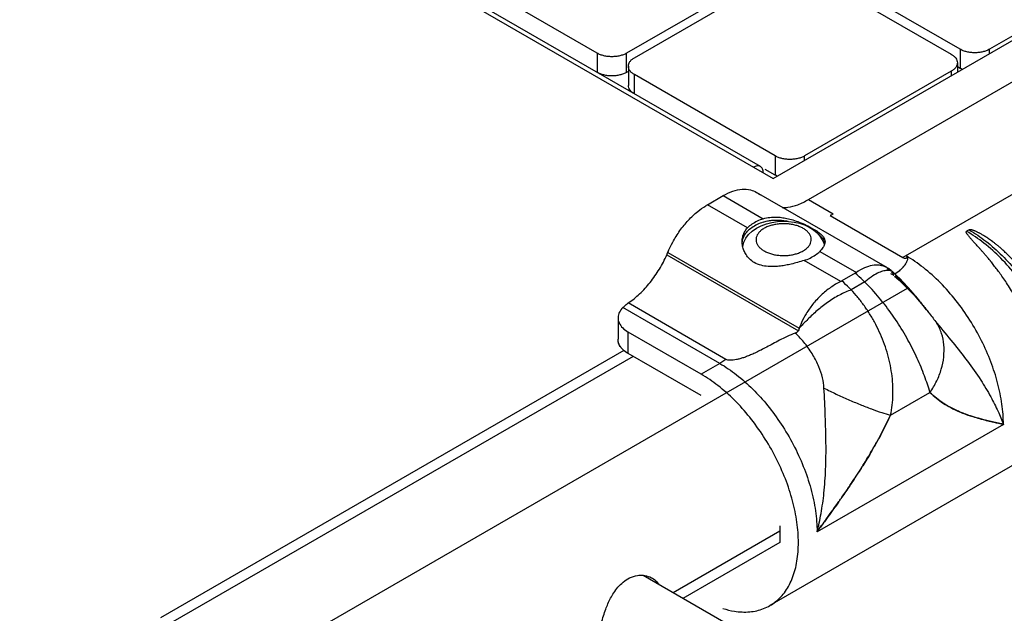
# Model space of a CAD drawing. Header units: inches. Extents: x 0 to 34, y 0 to 22.
# Tile 29 of 49: x 29.375 to 30.076, y 16.703 to 17.125. Entities that reach past the tile are written whole.
import ezdxf

# ---------------------------------------------------------------- set-up
doc = ezdxf.new("R2010")
doc.units = ezdxf.units.IN
doc.header["$LTSCALE"] = 1.87
doc.header["$MEASUREMENT"] = 0
doc.layers.get('0').update_dxf_attribs({"linetype": 'CONTINUOUS'})

msp = doc.modelspace()

# ---------------------------------------------------------------- linework, layer by layer
at = {"color": 7, "linetype": 'CONTINUOUS'}
for p, q in [((27.94554, 18.14691), (29.91097, 17.0121)), ((29.90197, 17.02063), (27.96439, 18.13936)), ((29.91097, 17.0121), (30.30328, 17.23862)), ((29.78588, 17.10132), (29.68566, 17.15918)), ((29.91115, 17.16159), (29.80676, 17.10132)), ((29.81232, 17.0981), (29.91672, 17.15838)), ((29.9376, 17.15838), (30.03782, 17.10051)), ((30.04408, 17.10413), (29.94386, 17.16199)), ((30.16936, 17.1644), (30.06496, 17.10413)), ((30.04408, 17.10413), (30.04408, 17.09046)), ((30.06496, 17.10102), (30.06496, 17.10413)), ((29.78588, 17.10132), (29.78588, 17.08765)), ((29.80676, 17.08765), (29.80676, 17.10132)), ((30.04214, 17.09448), (30.04214, 17.08784)), ((29.808, 17.08837), (29.80676, 17.08765)), ((29.808, 17.09207), (29.808, 17.07841)), ((30.03782, 17.08845), (29.93342, 17.02818)), ((30.03782, 17.08845), (30.03782, 17.08534)), ((30.04408, 17.09046), (30.04214, 17.09158)), ((29.91254, 17.02818), (29.81232, 17.08605)), ((29.81232, 17.07238), (29.81232, 17.08605)), ((29.91254, 17.02818), (29.91254, 17.01452)), ((29.93342, 17.02507), (29.93342, 17.02818)), ((29.91254, 17.01452), (29.90545, 17.01861)), ((29.94595, 16.96852), (29.94707, 16.96596)), ((29.88936, 16.96378), (29.88944, 16.96421)), ((29.94707, 16.96596), (29.9474, 16.96469)), ((30.00651, 16.93385), (29.53849, 16.66363)), ((29.80487, 16.88976), (29.47501, 16.69931)), ((29.8114, 16.8855), (29.48388, 16.69639)), ((29.91579, 16.76093), (29.83993, 16.71713)), ((29.9158, 16.75289), (29.84689, 16.71311))]:
    msp.add_line(p, q, dxfattribs=at)
at = {"color": 6, "linetype": 'CONTINUOUS'}
for p, q in [((29.93614, 16.99716), (30.26318, 17.18598)), ((30.33483, 17.14713), (30.00343, 16.95579)), ((29.86428, 16.99347), (29.87542, 16.9999)), ((29.87542, 16.9999), (29.90398, 16.98341)), ((29.99247, 16.9484), (29.8992, 17.00226)), ((29.93614, 16.99716), (29.95382, 16.98695)), ((29.89283, 16.97698), (29.86428, 16.99347)), ((29.95164, 16.98569), (30.00343, 16.95579)), ((30.05047, 16.97553), (30.0487, 16.97451)), ((29.8354, 16.95787), (29.92909, 16.90377)), ((29.83609, 16.95953), (29.92962, 16.90552)), ((29.94418, 16.9602), (29.97023, 16.94516)), ((29.95909, 16.93872), (29.93303, 16.95377)), ((29.99531, 16.94605), (29.99216, 16.94787)), ((29.96947, 16.94467), (29.95993, 16.93916)), ((29.99664, 16.9432), (29.99483, 16.94425)), ((29.99707, 16.94408), (29.99531, 16.94509)), ((29.99698, 16.94481), (29.99542, 16.94624)), ((29.99952, 16.9424), (29.99657, 16.94519)), ((30.00136, 16.94058), (29.99698, 16.94481)), ((29.97616, 16.93847), (29.96649, 16.93289)), ((29.87303, 16.88049), (29.80412, 16.92028)), ((29.87745, 16.88336), (29.80798, 16.92348)), ((30.02009, 16.91872), (30.01612, 16.92375)), ((29.80065, 16.91295), (29.80065, 16.89768)), ((29.85977, 16.87284), (29.80798, 16.90274)), ((29.80798, 16.88747), (29.80798, 16.90274)), ((29.85977, 16.85757), (29.80798, 16.88747)), ((29.87303, 16.88049), (29.85977, 16.87284)), ((29.99453, 16.84359), (30.02261, 16.8598)), ((30.07486, 16.8371), (29.94228, 16.76055)), ((30.08586, 16.81033), (29.90874, 16.70807)), ((29.91575, 16.75783), (29.9158, 16.75289)), ((29.88042, 16.69374), (29.81852, 16.72948))]:
    msp.add_line(p, q, dxfattribs=at)
at = {"color": 7, "linetype": 'CONTINUOUS'}
msp.add_lwpolyline([(29.88944, 16.96421), (29.89028, 16.96688), (29.89165, 16.96955), (29.89359, 16.97216), (29.89608, 16.97459), (29.89908, 16.97673), (29.9025, 16.97852), (29.90621, 16.97991), (29.91006, 16.9809), (29.91402, 16.9815), (29.918, 16.98173), (29.92198, 16.98159), (29.9259, 16.9811), (29.92973, 16.98023), (29.93335, 16.97901), (29.93675, 16.97741), (29.93973, 16.97552), (29.94232, 16.97333), (29.94434, 16.97104), (29.94595, 16.96852)], dxfattribs=at)
at = {"color": 6, "linetype": 'CONTINUOUS'}
for points in [[(29.99741, 16.94252), (30.00069, 16.93965), (30.01137, 16.929), (30.02009, 16.91872)], [(30.01664, 16.9231), (30.01375, 16.9267), (30.01057, 16.93052), (30.00712, 16.93447), (30.00342, 16.93846), (29.99952, 16.9424)], [(30.01612, 16.92375), (30.01289, 16.92774), (30.00936, 16.93193), (30.0055, 16.93625), (30.00136, 16.94058)]]:
    msp.add_lwpolyline(points, dxfattribs=at)
at = {"color": 7, "linetype": 'CONTINUOUS'}
for points, knots in [([(30.06496, 17.10413), (30.06425, 17.10371), (30.06268, 17.10298), (30.06014, 17.10221), (30.05738, 17.10174), (30.05452, 17.10157), (30.05166, 17.10174), (30.0489, 17.10221), (30.04636, 17.10299), (30.0448, 17.10371), (30.04408, 17.10413)], [0, 0, 0, 0, 0.11413, 0.237401, 0.367055, 0.500107, 0.633138, 0.762815, 0.886037, 1, 1, 1, 1]), ([(29.80676, 17.10132), (29.80604, 17.1009), (29.80448, 17.10017), (29.80193, 17.0994), (29.79918, 17.09893), (29.79631, 17.09876), (29.79345, 17.09893), (29.7907, 17.0994), (29.78815, 17.10018), (29.78659, 17.1009), (29.78588, 17.10132)], [0, 0, 0, 0, 0.11413, 0.237401, 0.367055, 0.500107, 0.633138, 0.762815, 0.886037, 1, 1, 1, 1]), ([(29.808, 17.09207), (29.808, 17.09264), (29.80821, 17.09381), (29.8091, 17.09544), (29.8105, 17.09692), (29.81168, 17.09773), (29.81232, 17.0981)], [0, 0, 0, 0, 0.217981, 0.451237, 0.71065, 1, 1, 1, 1]), ([(30.03782, 17.10051), (30.03847, 17.10013), (30.03964, 17.09933), (30.04105, 17.09785), (30.04193, 17.09621), (30.04214, 17.09505), (30.04214, 17.09448)], [0, 0, 0, 0, 0.28974, 0.549191, 0.782368, 1, 1, 1, 1]), ([(30.04214, 17.09448), (30.04214, 17.09392), (30.04193, 17.09275), (30.04104, 17.09111), (30.03964, 17.08964), (30.03846, 17.08883), (30.03782, 17.08845)], [0, 0, 0, 0, 0.217981, 0.451237, 0.71065, 1, 1, 1, 1]), ([(29.80676, 17.08765), (29.80604, 17.08724), (29.80448, 17.08651), (29.80193, 17.08574), (29.79918, 17.08526), (29.79631, 17.0851), (29.79345, 17.08526), (29.7907, 17.08574), (29.78816, 17.08651), (29.78661, 17.08723), (29.78591, 17.08764)], [0, 0, 0, 0, 0.114323, 0.237802, 0.367676, 0.500953, 0.634209, 0.764105, 0.887535, 1, 1, 1, 1]), ([(29.81232, 17.08605), (29.81168, 17.08642), (29.8105, 17.08723), (29.80909, 17.08871), (29.80821, 17.09034), (29.808, 17.09151), (29.808, 17.09207)], [0, 0, 0, 0, 0.28974, 0.549191, 0.782368, 1, 1, 1, 1]), ([(29.81229, 17.0724), (29.81165, 17.07277), (29.81049, 17.07358), (29.80909, 17.07504), (29.80821, 17.07668), (29.808, 17.07785), (29.808, 17.07841)], [0, 0, 0, 0, 0.286171, 0.546926, 0.781275, 1, 1, 1, 1]), ([(29.93342, 17.02818), (29.93271, 17.02777), (29.93114, 17.02704), (29.9286, 17.02626), (29.92584, 17.02579), (29.92298, 17.02563), (29.92012, 17.02579), (29.91736, 17.02627), (29.91482, 17.02704), (29.91325, 17.02777), (29.91254, 17.02818)], [0, 0, 0, 0, 0.11413, 0.237401, 0.367055, 0.500107, 0.633138, 0.762815, 0.886037, 1, 1, 1, 1]), ([(29.90197, 17.02063), (29.9013, 17.02101), (29.89949, 17.02128), (29.89786, 17.02061), (29.89705, 17.02014)], [0, 0, 0, 0, 0.449538, 1, 1, 1, 1]), ([(29.90401, 17.01612), (29.90401, 17.01706), (29.90378, 17.01881), (29.90263, 17.02024), (29.90197, 17.02063)], [0, 0, 0, 0, 0.55092, 1, 1, 1, 1]), ([(29.93797, 16.96712), (29.93811, 16.96773), (29.93822, 16.969), (29.93782, 16.97091), (29.93687, 16.97274), (29.93543, 16.97444), (29.93354, 16.97596), (29.93125, 16.97728), (29.92862, 16.97837), (29.92573, 16.97919), (29.92263, 16.97973), (29.91943, 16.97997), (29.91621, 16.9799), (29.91304, 16.97953), (29.91002, 16.97887), (29.90723, 16.97793), (29.90474, 16.97675), (29.90261, 16.97533), (29.90091, 16.97373), (29.89967, 16.97198), (29.89918, 16.9707), (29.89904, 16.97006)], [0, 0, 0, 0, 0.03792, 0.076314, 0.117013, 0.161406, 0.210225, 0.263585, 0.321146, 0.382227, 0.445902, 0.511089, 0.576617, 0.641302, 0.703997, 0.763685, 0.819526, 0.870962, 0.917872, 0.960571, 1, 1, 1, 1]), ([(29.89904, 16.97006), (29.8989, 16.96945), (29.89879, 16.96818), (29.89919, 16.96627), (29.90014, 16.96444), (29.90158, 16.96274), (29.90347, 16.96122), (29.90576, 16.9599), (29.90839, 16.95881), (29.91128, 16.95799), (29.91437, 16.95745), (29.91758, 16.95721), (29.9208, 16.95728), (29.92397, 16.95765), (29.92699, 16.95831), (29.92978, 16.95924), (29.93227, 16.96043), (29.9344, 16.96184), (29.9361, 16.96345), (29.93734, 16.9652), (29.93783, 16.96648), (29.93797, 16.96712)], [0, 0, 0, 0, 0.03792, 0.076314, 0.117013, 0.161406, 0.210225, 0.263585, 0.321146, 0.382227, 0.445902, 0.511089, 0.576617, 0.641302, 0.703997, 0.763685, 0.819526, 0.870962, 0.917872, 0.960571, 1, 1, 1, 1]), ([(30.00631, 16.95641), (30.00648, 16.95615), (30.00668, 16.95558), (30.00665, 16.95463), (30.0064, 16.95366), (30.00597, 16.95262), (30.00539, 16.95157), (30.00476, 16.95062), (30.00432, 16.95003), (30.00414, 16.9498)], [0, 0, 0, 0, 0.122959, 0.242483, 0.384869, 0.532306, 0.700338, 0.877945, 1, 1, 1, 1]), ([(30.00631, 16.95641), (30.00648, 16.95615), (30.00668, 16.95558), (30.00665, 16.95463), (30.0064, 16.95366), (30.00597, 16.95262), (30.00539, 16.95157), (30.00492, 16.95087), (30.00467, 16.95052)], [0, 0, 0, 0, 0.140038, 0.276176, 0.438358, 0.60629, 0.797688, 1, 1, 1, 1]), ([(30.00561, 16.95704), (30.00588, 16.95689), (30.00613, 16.95667), (30.00631, 16.95641), (30.00631, 16.95641)], [0, 0, 0, 0, 0.983976, 1, 1, 1, 1]), ([(30.00521, 16.95132), (30.00497, 16.95093), (30.00462, 16.95042), (30.00424, 16.94993), (30.00414, 16.9498)], [0, 0, 0, 0, 0.739122, 1, 1, 1, 1]), ([(30.00521, 16.95132), (30.00497, 16.95093), (30.00461, 16.95042), (30.00424, 16.94993), (30.00414, 16.9498)], [0, 0, 0, 0, 0.739276, 1, 1, 1, 1]), ([(29.99867, 16.94469), (29.99859, 16.94463), (29.99836, 16.94448), (29.99806, 16.94427), (29.99782, 16.94413), (29.99774, 16.94408)], [0, 0, 0, 0, 0.274113, 0.734904, 1, 1, 1, 1]), ([(29.99867, 16.94469), (29.99859, 16.94463), (29.99836, 16.94448), (29.99806, 16.94427), (29.99782, 16.94413), (29.99774, 16.94408)], [0, 0, 0, 0, 0.274241, 0.735067, 1, 1, 1, 1]), ([(30.00167, 16.94711), (30.0016, 16.94705), (30.00152, 16.94697), (30.00143, 16.94689), (30.00141, 16.94687)], [0, 0, 0, 0, 0.802864, 1, 1, 1, 1]), ([(30.00167, 16.94711), (30.0016, 16.94705), (30.00152, 16.94697), (30.00143, 16.94689), (30.00141, 16.94687)], [0, 0, 0, 0, 0.803341, 1, 1, 1, 1]), ([(29.78892, 16.69571), (29.78934, 16.69742), (29.79024, 16.70068), (29.79178, 16.70526), (29.79347, 16.70941), (29.79538, 16.71337), (29.79769, 16.71732), (29.80061, 16.72126), (29.80429, 16.72495), (29.8089, 16.728), (29.81384, 16.72962), (29.81717, 16.72975), (29.81854, 16.72964)], [0, 0, 0, 0, 0.108037, 0.208032, 0.297223, 0.384053, 0.477984, 0.578502, 0.685155, 0.797362, 0.915789, 1, 1, 1, 1]), ([(29.81854, 16.72964), (29.81895, 16.7296), (29.82104, 16.72934), (29.82323, 16.72862), (29.82486, 16.72772), (29.82502, 16.72763)], [0, 0, 0, 0, 0.182738, 0.92002, 1, 1, 1, 1]), ([(29.82502, 16.72763), (29.82628, 16.72691), (29.82796, 16.72558), (29.82928, 16.72389), (29.82965, 16.72333)], [0, 0, 0, 0, 0.682844, 1, 1, 1, 1])]:
    msp.add_open_spline(points, degree=3, knots=knots, dxfattribs=at)
for points in [[(30.04549, 17.08975), (30.04501, 17.08996), (30.04454, 17.0902), (30.04408, 17.09046)], [(29.91396, 17.0138), (29.91347, 17.01401), (29.913, 17.01425), (29.91254, 17.01452)], [(30.00561, 16.95704), (30.00589, 16.95688), (30.00614, 16.95667), (30.00631, 16.95641)], [(30.00241, 16.94784), (30.00217, 16.94759), (30.00192, 16.94735), (30.00167, 16.94711)], [(30.00241, 16.94784), (30.00217, 16.94759), (30.00192, 16.94735), (30.00167, 16.94711)], [(30.00224, 16.94766), (30.00205, 16.94747), (30.00186, 16.94729), (30.00167, 16.94711)], [(30.00241, 16.94784), (30.00235, 16.94778), (30.0023, 16.94772), (30.00224, 16.94766)], [(30.00269, 16.94813), (30.0026, 16.94803), (30.0025, 16.94793), (30.00241, 16.94784)], [(30.00254, 16.94797), (30.0025, 16.94793), (30.00246, 16.94788), (30.00241, 16.94784)], [(30.00254, 16.94797), (30.0025, 16.94793), (30.00246, 16.94788), (30.00241, 16.94784)], [(30.00276, 16.9482), (30.00269, 16.94812), (30.00262, 16.94805), (30.00254, 16.94797)], [(30.00276, 16.9482), (30.00269, 16.94812), (30.00262, 16.94805), (30.00254, 16.94797)], [(30.00276, 16.9482), (30.00274, 16.94818), (30.00271, 16.94815), (30.00269, 16.94813)], [(30.00333, 16.94883), (30.00314, 16.94861), (30.00295, 16.94841), (30.00276, 16.9482)], [(30.00333, 16.94883), (30.00314, 16.94861), (30.00295, 16.94841), (30.00276, 16.9482)], [(30.00306, 16.94853), (30.00296, 16.94842), (30.00286, 16.94831), (30.00276, 16.9482)], [(30.00333, 16.94883), (30.00324, 16.94873), (30.00315, 16.94863), (30.00306, 16.94853)], [(30.00365, 16.9492), (30.00355, 16.94908), (30.00344, 16.94895), (30.00333, 16.94883)], [(30.00365, 16.9492), (30.00355, 16.94908), (30.00344, 16.94895), (30.00333, 16.94883)], [(30.00353, 16.94906), (30.00347, 16.94898), (30.0034, 16.9489), (30.00333, 16.94883)], [(30.00353, 16.94906), (30.00347, 16.94898), (30.0034, 16.9489), (30.00333, 16.94883)], [(30.00365, 16.9492), (30.00361, 16.94916), (30.00357, 16.94911), (30.00353, 16.94906)], [(30.00365, 16.9492), (30.00361, 16.94916), (30.00357, 16.94911), (30.00353, 16.94906)], [(30.00414, 16.9498), (30.00398, 16.9496), (30.00382, 16.9494), (30.00365, 16.9492)], [(30.00414, 16.9498), (30.00398, 16.9496), (30.00382, 16.9494), (30.00365, 16.9492)], [(30.00382, 16.9494), (30.00376, 16.94933), (30.00371, 16.94927), (30.00365, 16.9492)], [(30.00414, 16.9498), (30.00403, 16.94967), (30.00393, 16.94953), (30.00382, 16.9494)], [(30.00467, 16.95052), (30.0045, 16.95027), (30.00432, 16.95003), (30.00414, 16.9498)], [(29.99665, 16.94323), (29.99665, 16.94323), (29.99664, 16.94323), (29.99664, 16.94322)], [(29.99664, 16.94322), (29.99664, 16.94322), (29.99664, 16.94322), (29.99664, 16.94322)], [(29.99664, 16.94322), (29.99664, 16.94322), (29.99664, 16.94322), (29.99664, 16.94322)], [(29.99679, 16.94339), (29.9968, 16.94339), (29.9968, 16.94338), (29.99681, 16.94337)], [(29.99679, 16.94339), (29.9968, 16.94339), (29.9968, 16.94338), (29.99681, 16.94337)], [(29.99869, 16.9447), (29.99836, 16.94451), (29.99802, 16.94436), (29.99768, 16.94416)], [(29.99869, 16.9447), (29.99836, 16.94451), (29.99802, 16.94436), (29.99768, 16.94416)], [(29.99869, 16.9447), (29.99869, 16.9447), (29.99868, 16.94469), (29.99867, 16.94469)], [(29.99869, 16.9447), (29.99869, 16.9447), (29.99868, 16.94469), (29.99867, 16.94469)], [(30.00128, 16.94675), (30.00044, 16.94603), (29.99959, 16.94521), (29.99869, 16.9447)], [(30.00128, 16.94675), (30.00044, 16.94603), (29.99959, 16.94521), (29.99869, 16.9447)], [(29.99882, 16.94479), (29.99878, 16.94476), (29.99874, 16.94473), (29.99869, 16.9447)], [(29.99882, 16.94479), (29.99878, 16.94476), (29.99874, 16.94473), (29.99869, 16.9447)], [(29.99899, 16.94491), (29.99894, 16.94487), (29.99888, 16.94483), (29.99882, 16.94479)], [(29.99916, 16.94503), (29.99911, 16.94499), (29.99905, 16.94495), (29.99899, 16.94491)], [(30.00033, 16.94593), (29.99995, 16.94562), (29.99956, 16.94532), (29.99916, 16.94503)], [(30.00128, 16.94675), (30.00097, 16.94647), (30.00065, 16.9462), (30.00033, 16.94593)], [(30.00128, 16.94675), (30.00097, 16.94647), (30.00065, 16.9462), (30.00033, 16.94593)], [(30.00141, 16.94687), (30.00137, 16.94683), (30.00132, 16.94679), (30.00128, 16.94675)], [(30.00141, 16.94687), (30.00137, 16.94683), (30.00132, 16.94679), (30.00128, 16.94675)], [(30.00135, 16.94681), (30.00133, 16.94679), (30.0013, 16.94677), (30.00128, 16.94675)], [(30.00141, 16.94687), (30.00139, 16.94685), (30.00137, 16.94683), (30.00135, 16.94681)], [(30.00167, 16.94711), (30.00158, 16.94703), (30.0015, 16.94695), (30.00141, 16.94687)], [(30.00167, 16.94711), (30.00158, 16.94703), (30.0015, 16.94695), (30.00141, 16.94687)], [(30.0323, 16.852), (30.02884, 16.85428), (30.02564, 16.85696), (30.02261, 16.8598)], [(30.02261, 16.8598), (30.02552, 16.85689), (30.02876, 16.8543), (30.03222, 16.85205)], [(30.03222, 16.85205), (30.03225, 16.85203), (30.03227, 16.85201), (30.0323, 16.85199)], [(30.03222, 16.85205), (30.03225, 16.85203), (30.03227, 16.85201), (30.0323, 16.85199)], [(30.03238, 16.85195), (30.03235, 16.85196), (30.03233, 16.85198), (30.0323, 16.852)], [(30.03238, 16.85195), (30.03235, 16.85196), (30.03233, 16.85198), (30.0323, 16.852)], [(30.0323, 16.85199), (30.03395, 16.85092), (30.03566, 16.84993), (30.0374, 16.849)], [(30.0323, 16.85199), (30.03395, 16.85092), (30.03566, 16.84993), (30.0374, 16.849)], [(30.03648, 16.84948), (30.03508, 16.85025), (30.03371, 16.85107), (30.03238, 16.85195)], [(30.03648, 16.84948), (30.03508, 16.85025), (30.03371, 16.85107), (30.03238, 16.85195)], [(30.04213, 16.8467), (30.04021, 16.84755), (30.03832, 16.84847), (30.03648, 16.84948)], [(30.04213, 16.8467), (30.04021, 16.84755), (30.03832, 16.84847), (30.03648, 16.84948)], [(29.99453, 16.84359), (29.99144, 16.83713), (29.98822, 16.83073), (29.98477, 16.82446)], [(29.98494, 16.82477), (29.98835, 16.83093), (29.99157, 16.8372), (29.99453, 16.84359)], [(30.0374, 16.849), (30.0394, 16.84794), (30.04145, 16.84697), (30.04353, 16.84609)], [(30.0374, 16.849), (30.0394, 16.84794), (30.04145, 16.84697), (30.04353, 16.84609)], [(30.04353, 16.84609), (30.04306, 16.84629), (30.0426, 16.84649), (30.04213, 16.8467)], [(30.04353, 16.84609), (30.04306, 16.84629), (30.0426, 16.84649), (30.04213, 16.8467)], [(30.04353, 16.84609), (30.04378, 16.84598), (30.04404, 16.84587), (30.0443, 16.84576)], [(30.04629, 16.84497), (30.04536, 16.84533), (30.04444, 16.8457), (30.04353, 16.84609)], [(30.04629, 16.84497), (30.04536, 16.84533), (30.04444, 16.8457), (30.04353, 16.84609)], [(30.0443, 16.84576), (30.04496, 16.84549), (30.04562, 16.84522), (30.04629, 16.84496)], [(30.04718, 16.84462), (30.04688, 16.84474), (30.04658, 16.84485), (30.04629, 16.84497)], [(30.04718, 16.84462), (30.04688, 16.84474), (30.04658, 16.84485), (30.04629, 16.84497)], [(30.04629, 16.84496), (30.0485, 16.8441), (30.05075, 16.84333), (30.05302, 16.84261)], [(30.05141, 16.84313), (30.04999, 16.8436), (30.04858, 16.8441), (30.04718, 16.84462)], [(30.05141, 16.84313), (30.04999, 16.8436), (30.04858, 16.8441), (30.04718, 16.84462)], [(30.05711, 16.8414), (30.0552, 16.84194), (30.0533, 16.84251), (30.05141, 16.84313)], [(30.05711, 16.8414), (30.0552, 16.84194), (30.0533, 16.84251), (30.05141, 16.84313)], [(30.05302, 16.84261), (30.0546, 16.84211), (30.0562, 16.84164), (30.0578, 16.8412)], [(30.0578, 16.8412), (30.05757, 16.84127), (30.05734, 16.84133), (30.05711, 16.8414)], [(30.0578, 16.8412), (30.05757, 16.84127), (30.05734, 16.84133), (30.05711, 16.8414)], [(30.0578, 16.8412), (30.0581, 16.84112), (30.05839, 16.84104), (30.05869, 16.84096)], [(30.05931, 16.84079), (30.05881, 16.84093), (30.0583, 16.84106), (30.0578, 16.8412)], [(30.05931, 16.84079), (30.05881, 16.84093), (30.0583, 16.84106), (30.0578, 16.8412)], [(30.05869, 16.84096), (30.0589, 16.8409), (30.0591, 16.84084), (30.05931, 16.84079)], [(30.05931, 16.84079), (30.06222, 16.84001), (30.06516, 16.8393), (30.06809, 16.83862)], [(30.06001, 16.8406), (30.05978, 16.84066), (30.05954, 16.84073), (30.05931, 16.84079)], [(30.05931, 16.84079), (30.06222, 16.84001), (30.06516, 16.8393), (30.06809, 16.83862)], [(30.06001, 16.8406), (30.05978, 16.84066), (30.05954, 16.84073), (30.05931, 16.84079)], [(30.06809, 16.83862), (30.06538, 16.83921), (30.06269, 16.83989), (30.06001, 16.8406)], [(30.06809, 16.83862), (30.06538, 16.83921), (30.06269, 16.83989), (30.06001, 16.8406)], [(30.06809, 16.83862), (30.07035, 16.8381), (30.0726, 16.8376), (30.07486, 16.8371)], [(30.07018, 16.83815), (30.06949, 16.8383), (30.06879, 16.83846), (30.06809, 16.83862)], [(30.07242, 16.83764), (30.07167, 16.83781), (30.07093, 16.83798), (30.07018, 16.83815)], [(30.07486, 16.8371), (30.07405, 16.83728), (30.07323, 16.83746), (30.07242, 16.83764)], [(29.97978, 16.81577), (29.98148, 16.81864), (29.98315, 16.82154), (29.98477, 16.82446)], [(29.98461, 16.82417), (29.98325, 16.82171), (29.98185, 16.81927), (29.98042, 16.81684)], [(29.98461, 16.82417), (29.98325, 16.82171), (29.98185, 16.81927), (29.98042, 16.81684)], [(29.98477, 16.82446), (29.98471, 16.82436), (29.98466, 16.82427), (29.98461, 16.82417)], [(29.98477, 16.82446), (29.98471, 16.82436), (29.98466, 16.82427), (29.98461, 16.82417)], [(29.98477, 16.82446), (29.98483, 16.82456), (29.98488, 16.82467), (29.98494, 16.82477)], [(29.97356, 16.80564), (29.97568, 16.80899), (29.97776, 16.81236), (29.97978, 16.81577)], [(29.98042, 16.81684), (29.97859, 16.81373), (29.97671, 16.81065), (29.97479, 16.80759)], [(29.98042, 16.81684), (29.97859, 16.81373), (29.97671, 16.81065), (29.97479, 16.80759)], [(29.97479, 16.80759), (29.97438, 16.80694), (29.97397, 16.80629), (29.97356, 16.80564)], [(29.97479, 16.80759), (29.97438, 16.80694), (29.97397, 16.80629), (29.97356, 16.80564)], [(29.96419, 16.79138), (29.96648, 16.79476), (29.96875, 16.79816), (29.97097, 16.80159)], [(29.97097, 16.80159), (29.97057, 16.80097), (29.97016, 16.80034), (29.96975, 16.79972)], [(29.97097, 16.80159), (29.97057, 16.80097), (29.97016, 16.80034), (29.96975, 16.79972)], [(29.97356, 16.80564), (29.9727, 16.80429), (29.97184, 16.80294), (29.97097, 16.80159)], [(29.97356, 16.80564), (29.9727, 16.80429), (29.97184, 16.80294), (29.97097, 16.80159)], [(29.97097, 16.80159), (29.97161, 16.80257), (29.97224, 16.80356), (29.97287, 16.80454)], [(29.97097, 16.80159), (29.97161, 16.80257), (29.97224, 16.80356), (29.97287, 16.80454)], [(29.97287, 16.80454), (29.9731, 16.80491), (29.97333, 16.80527), (29.97356, 16.80564)], [(29.97287, 16.80454), (29.9731, 16.80491), (29.97333, 16.80527), (29.97356, 16.80564)], [(29.96554, 16.79338), (29.96368, 16.79062), (29.96179, 16.78787), (29.95989, 16.78514)], [(29.96554, 16.79338), (29.96368, 16.79062), (29.96179, 16.78787), (29.95989, 16.78514)], [(29.96975, 16.79972), (29.96836, 16.7976), (29.96696, 16.79548), (29.96554, 16.79338)], [(29.96975, 16.79972), (29.96836, 16.7976), (29.96696, 16.79548), (29.96554, 16.79338)], [(29.95938, 16.78441), (29.961, 16.78672), (29.9626, 16.78904), (29.96419, 16.79138)], [(29.94905, 16.76989), (29.95199, 16.77396), (29.95492, 16.77805), (29.95781, 16.78217)], [(29.95704, 16.78107), (29.9544, 16.77732), (29.95175, 16.77359), (29.94905, 16.76989)], [(29.95704, 16.78107), (29.9544, 16.77732), (29.95175, 16.77359), (29.94905, 16.76989)], [(29.95781, 16.78217), (29.95755, 16.7818), (29.9573, 16.78144), (29.95704, 16.78107)], [(29.95781, 16.78217), (29.95756, 16.7818), (29.9573, 16.78144), (29.95704, 16.78107)], [(29.95938, 16.78441), (29.95886, 16.78366), (29.95833, 16.78292), (29.95781, 16.78217)], [(29.95938, 16.78441), (29.95886, 16.78366), (29.95833, 16.78292), (29.95781, 16.78217)], [(29.95781, 16.78217), (29.95803, 16.78248), (29.95825, 16.78279), (29.95847, 16.78311)], [(29.95847, 16.78311), (29.95877, 16.78354), (29.95908, 16.78397), (29.95938, 16.78441)], [(29.95989, 16.78514), (29.95972, 16.78489), (29.95955, 16.78465), (29.95938, 16.78441)], [(29.95989, 16.78514), (29.95972, 16.78489), (29.95955, 16.78465), (29.95938, 16.78441)], [(29.94228, 16.76055), (29.94454, 16.76366), (29.9468, 16.76677), (29.94905, 16.76989)], [(29.94696, 16.76699), (29.94621, 16.76597), (29.94547, 16.76494), (29.94472, 16.76392)], [(29.94905, 16.76989), (29.94835, 16.76892), (29.94765, 16.76796), (29.94696, 16.76699)], [(29.94472, 16.76392), (29.94391, 16.76279), (29.94309, 16.76167), (29.94228, 16.76055)]]:
    msp.add_open_spline(points, degree=3, dxfattribs=at)
at = {"color": 6, "linetype": 'CONTINUOUS'}
for points, knots in [([(29.87542, 16.9999), (29.87761, 17.00116), (29.88196, 17.00322), (29.88866, 17.00471), (29.89453, 17.00435), (29.89787, 17.00302), (29.8992, 17.00225)], [0, 0, 0, 0, 0.304004, 0.574318, 0.816722, 1, 1, 1, 1]), ([(29.8992, 17.00225), (29.89952, 17.00207), (29.90012, 17.00169), (29.9007, 17.00128), (29.90096, 17.00107)], [0, 0, 0, 0, 0.525999, 1, 1, 1, 1]), ([(29.91745, 16.99148), (29.91881, 16.99141), (29.92266, 16.9916), (29.92908, 16.99333), (29.93378, 16.99571), (29.93614, 16.99716)], [0, 0, 0, 0, 0.205289, 0.580256, 1, 1, 1, 1]), ([(29.83666, 16.96085), (29.83755, 16.96283), (29.83997, 16.9677), (29.84455, 16.97503), (29.85052, 16.98243), (29.85673, 16.98836), (29.8611, 16.99153), (29.86309, 16.99276)], [0, 0, 0, 0, 0.154857, 0.388081, 0.616049, 0.832659, 1, 1, 1, 1]), ([(29.90398, 16.98341), (29.90248, 16.98293), (29.89967, 16.98182), (29.8959, 16.97967), (29.89375, 16.97791), (29.89283, 16.97698)], [0, 0, 0, 0, 0.362779, 0.696916, 1, 1, 1, 1]), ([(29.90398, 16.98341), (29.9055, 16.98391), (29.90852, 16.98456), (29.91293, 16.98475), (29.91699, 16.98443), (29.92101, 16.98372), (29.92522, 16.98262), (29.92979, 16.98102), (29.93457, 16.97896), (29.93777, 16.97731), (29.93936, 16.97639)], [0, 0, 0, 0, 0.129778, 0.24801, 0.356553, 0.459687, 0.578383, 0.708645, 0.851082, 1, 1, 1, 1]), ([(29.90398, 16.981), (29.90494, 16.98135), (29.90695, 16.98194), (29.91012, 16.98246), (29.91347, 16.98262), (29.91697, 16.98244), (29.91975, 16.98204), (29.92136, 16.98172), (29.92177, 16.98163)], [0, 0, 0, 0, 0.169926, 0.347292, 0.533147, 0.727649, 0.929271, 1, 1, 1, 1]), ([(29.95382, 16.98695), (29.95358, 16.98681), (29.95309, 16.98653), (29.95236, 16.98611), (29.95188, 16.98583), (29.95164, 16.98569)], [0, 0, 0, 0, 0.333312, 0.666688, 1, 1, 1, 1]), ([(29.889, 16.96712), (29.889, 16.96715), (29.88901, 16.96825), (29.88925, 16.97054), (29.89043, 16.97395), (29.89191, 16.97603), (29.89283, 16.97698)], [0, 0, 0, 0, 0.008493, 0.305692, 0.6335, 1, 1, 1, 1]), ([(29.90398, 16.981), (29.90248, 16.98052), (29.89967, 16.97941), (29.8959, 16.97726), (29.89375, 16.9755), (29.89283, 16.97457)], [0, 0, 0, 0, 0.362779, 0.696916, 1, 1, 1, 1]), ([(29.93936, 16.97639), (29.94057, 16.97569), (29.94262, 16.97441), (29.94512, 16.97245), (29.94678, 16.97068), (29.94777, 16.96894), (29.948, 16.96771), (29.948, 16.96712)], [0, 0, 0, 0, 0.316815, 0.550302, 0.721351, 0.865218, 1, 1, 1, 1]), ([(30.08103, 16.95471), (30.08042, 16.95535), (30.07903, 16.9568), (30.07687, 16.95893), (30.07464, 16.96101), (30.07258, 16.96284), (30.07068, 16.96444), (30.06893, 16.96585), (30.06731, 16.9671), (30.06581, 16.9682), (30.06442, 16.96917), (30.06314, 16.97004), (30.06195, 16.9708), (30.06085, 16.97148), (30.05983, 16.97209), (30.05888, 16.97263), (30.058, 16.9731), (30.05719, 16.97353), (30.05643, 16.9739), (30.05573, 16.97423), (30.05508, 16.97452), (30.05447, 16.97477), (30.05391, 16.97499), (30.05338, 16.97518), (30.0529, 16.97533), (30.05244, 16.97546), (30.05202, 16.97556), (30.05163, 16.97563), (30.05112, 16.97568), (30.0507, 16.97567), (30.05047, 16.97553)], [0, 0, 0, 0, 0.070632, 0.160358, 0.241063, 0.313831, 0.3796, 0.439203, 0.493324, 0.542551, 0.587413, 0.628376, 0.665828, 0.700111, 0.731509, 0.760319, 0.78678, 0.811099, 0.833463, 0.854027, 0.872933, 0.890344, 0.906379, 0.92113, 0.93469, 0.947154, 0.958595, 0.969072, 0.978579, 1, 1, 1, 1]), ([(30.05047, 16.97553), (30.05463, 16.97313), (30.06287, 16.96749), (30.07423, 16.95737), (30.08486, 16.94556), (30.09454, 16.93232), (30.10309, 16.9178), (30.11017, 16.90244), (30.1149, 16.88849), (30.11697, 16.87973), (30.11763, 16.87635)], [0, 0, 0, 0, 0.117303, 0.242581, 0.370147, 0.504364, 0.641609, 0.780588, 0.916256, 1, 1, 1, 1]), ([(29.88913, 16.96709), (29.88921, 16.9677), (29.88953, 16.96933), (29.8906, 16.97197), (29.89198, 16.97376), (29.89283, 16.97457)], [0, 0, 0, 0, 0.214446, 0.585788, 1, 1, 1, 1]), ([(29.94337, 16.97218), (29.94364, 16.97198), (29.94444, 16.97134), (29.9456, 16.97028), (29.9467, 16.96898), (29.94747, 16.96771), (29.94778, 16.96681), (29.94788, 16.96635)], [0, 0, 0, 0, 0.13687, 0.408299, 0.623293, 0.814456, 1, 1, 1, 1]), ([(30.10486, 16.86861), (30.10436, 16.87239), (30.10302, 16.87969), (30.10025, 16.89002), (30.09706, 16.89934), (30.0937, 16.90761), (30.09033, 16.91491), (30.08703, 16.92135), (30.08385, 16.92704), (30.08082, 16.93209), (30.07794, 16.93659), (30.07523, 16.94062), (30.07271, 16.94416), (30.07036, 16.94734), (30.06817, 16.95019), (30.06614, 16.95275), (30.0643, 16.955), (30.06259, 16.95704), (30.061, 16.95889), (30.05955, 16.96055), (30.0582, 16.96207), (30.05696, 16.96346), (30.0558, 16.96474), (30.0548, 16.96584), (30.0539, 16.96683), (30.05305, 16.96777), (30.05225, 16.96865), (30.05155, 16.96944), (30.05096, 16.97012), (30.05042, 16.97075), (30.04994, 16.97135), (30.0495, 16.97192), (30.04912, 16.97246), (30.0488, 16.97296), (30.04856, 16.97343), (30.04843, 16.97384), (30.04841, 16.97424), (30.04859, 16.97445), (30.0487, 16.97451)], [0, 0, 0, 0, 0.093723, 0.181952, 0.262715, 0.335626, 0.401234, 0.460301, 0.513572, 0.561391, 0.604997, 0.644856, 0.680687, 0.711865, 0.742037, 0.768843, 0.792227, 0.813521, 0.834187, 0.852165, 0.867801, 0.884085, 0.898091, 0.910154, 0.920565, 0.931112, 0.941251, 0.949852, 0.957149, 0.963346, 0.970084, 0.976068, 0.980918, 0.986334, 0.990695, 0.993821, 0.996949, 1, 1, 1, 1]), ([(30.11796, 16.8546), (30.11796, 16.85941), (30.11718, 16.86936), (30.1141, 16.88426), (30.10918, 16.89938), (30.10255, 16.91437), (30.09424, 16.92903), (30.08448, 16.94285), (30.07345, 16.9554), (30.06159, 16.96612), (30.053, 16.97203), (30.0487, 16.97451)], [0, 0, 0, 0, 0.100317, 0.207449, 0.316533, 0.431297, 0.548645, 0.66747, 0.783457, 0.896432, 1, 1, 1, 1]), ([(29.89764, 16.9523), (29.89637, 16.95304), (29.89415, 16.9547), (29.89172, 16.9577), (29.89014, 16.96077), (29.88922, 16.96389), (29.889, 16.96604), (29.889, 16.96712)], [0, 0, 0, 0, 0.246505, 0.458084, 0.641497, 0.82019, 1, 1, 1, 1]), ([(29.94766, 16.96519), (29.94738, 16.96439), (29.94637, 16.9626), (29.94502, 16.96105), (29.94418, 16.9602)], [0, 0, 0, 0, 0.414423, 1, 1, 1, 1]), ([(29.948, 16.96712), (29.948, 16.9671), (29.948, 16.96644), (29.94787, 16.9658), (29.94766, 16.96519)], [0, 0, 0, 0, 0.026548, 1, 1, 1, 1]), ([(29.80798, 16.92348), (29.81083, 16.92541), (29.81638, 16.92996), (29.82379, 16.93812), (29.83029, 16.9475), (29.83385, 16.95435), (29.8354, 16.95787)], [0, 0, 0, 0, 0.232211, 0.481669, 0.740537, 1, 1, 1, 1]), ([(29.8354, 16.95787), (29.83548, 16.95805), (29.83563, 16.95842), (29.83585, 16.95898), (29.83601, 16.95934), (29.83609, 16.95953)], [0, 0, 0, 0, 0.332707, 0.666013, 1, 1, 1, 1]), ([(29.93303, 16.95377), (29.93452, 16.95425), (29.93734, 16.95536), (29.94111, 16.9575), (29.94326, 16.95926), (29.94418, 16.9602)], [0, 0, 0, 0, 0.362779, 0.696916, 1, 1, 1, 1]), ([(30.00343, 16.95579), (30.00368, 16.95564), (30.00422, 16.95543), (30.00503, 16.9553), (30.00573, 16.95538), (30.00627, 16.95566), (30.00642, 16.95615), (30.00629, 16.95642), (30.00621, 16.95653)], [0, 0, 0, 0, 0.224774, 0.444257, 0.63641, 0.777802, 0.889987, 1, 1, 1, 1]), ([(30.07486, 16.8371), (30.07486, 16.84191), (30.07409, 16.85187), (30.07101, 16.86676), (30.06609, 16.88188), (30.05946, 16.89688), (30.05116, 16.91155), (30.04139, 16.92536), (30.03036, 16.93792), (30.0185, 16.94864), (30.00991, 16.95456), (30.00561, 16.95704)], [0, 0, 0, 0, 0.100302, 0.207422, 0.316498, 0.431259, 0.548609, 0.66744, 0.783436, 0.896422, 1, 1, 1, 1]), ([(30.00621, 16.95652), (30.00619, 16.95655), (30.00603, 16.95677), (30.00581, 16.95693), (30.00561, 16.95704)], [0, 0, 0, 0, 0.128418, 1, 1, 1, 1]), ([(29.93303, 16.95377), (29.93148, 16.95326), (29.92847, 16.95233), (29.92411, 16.95119), (29.92006, 16.95032), (29.91605, 16.94968), (29.91185, 16.94931), (29.90725, 16.94936), (29.90237, 16.95015), (29.89917, 16.95142), (29.89764, 16.9523)], [0, 0, 0, 0, 0.134976, 0.259275, 0.371956, 0.476705, 0.5941, 0.719486, 0.854685, 1, 1, 1, 1]), ([(29.98904, 16.94986), (29.98831, 16.95007), (29.98584, 16.95058), (29.98138, 16.95039), (29.97571, 16.94856), (29.97209, 16.94645), (29.97023, 16.94516)], [0, 0, 0, 0, 0.114411, 0.375825, 0.659742, 1, 1, 1, 1]), ([(29.99248, 16.94839), (29.99208, 16.94863), (29.99097, 16.94921), (29.9898, 16.94965), (29.98904, 16.94986)], [0, 0, 0, 0, 0.372657, 1, 1, 1, 1]), ([(29.97023, 16.94516), (29.97007, 16.94504), (29.96982, 16.94487), (29.96955, 16.94473), (29.96946, 16.94469)], [0, 0, 0, 0, 0.663171, 1, 1, 1, 1]), ([(30.02261, 16.8598), (30.02147, 16.86377), (30.01875, 16.87194), (30.01357, 16.88442), (30.00708, 16.89732), (29.99928, 16.91029), (29.99034, 16.9228), (29.98045, 16.93442), (29.9732, 16.94145), (29.96947, 16.94467)], [0, 0, 0, 0, 0.122285, 0.254478, 0.39955, 0.549197, 0.701798, 0.854126, 1, 1, 1, 1]), ([(29.9946, 16.94629), (29.99393, 16.9465), (29.99232, 16.94672), (29.98948, 16.94637), (29.98591, 16.94512), (29.98151, 16.94267), (29.97851, 16.94033), (29.97688, 16.93891)], [0, 0, 0, 0, 0.105102, 0.242693, 0.427575, 0.673284, 1, 1, 1, 1]), ([(29.99654, 16.94522), (29.9964, 16.94534), (29.99614, 16.94555), (29.99587, 16.94572), (29.99574, 16.9458)], [0, 0, 0, 0, 0.559358, 1, 1, 1, 1]), ([(29.9979, 16.94308), (30.00109, 16.94021), (30.00708, 16.93426), (30.0143, 16.92598), (30.01848, 16.92076), (30.02007, 16.91875)], [0, 0, 0, 0, 0.390841, 0.767102, 1, 1, 1, 1]), ([(29.95909, 16.93872), (29.95659, 16.93753), (29.95169, 16.93461), (29.94498, 16.92907), (29.93919, 16.92275), (29.93457, 16.91621), (29.93121, 16.90995), (29.92965, 16.90578), (29.92909, 16.90377)], [0, 0, 0, 0, 0.17578, 0.360379, 0.550065, 0.718673, 0.867652, 1, 1, 1, 1]), ([(29.95993, 16.93916), (29.95974, 16.93906), (29.95947, 16.9389), (29.95918, 16.93878), (29.95908, 16.93874)], [0, 0, 0, 0, 0.662624, 1, 1, 1, 1]), ([(29.99453, 16.84359), (29.99505, 16.84598), (29.99586, 16.85086), (29.99638, 16.85829), (29.99626, 16.86582), (29.99549, 16.87341), (29.99413, 16.88098), (29.99217, 16.8885), (29.98967, 16.89588), (29.98665, 16.90308), (29.98316, 16.91003), (29.97923, 16.91668), (29.97491, 16.92297), (29.97024, 16.92886), (29.96527, 16.93428), (29.96173, 16.9376), (29.95993, 16.93916)], [0, 0, 0, 0, 0.069263, 0.13928, 0.21015, 0.281863, 0.354367, 0.427464, 0.500921, 0.574446, 0.647736, 0.720486, 0.7924, 0.863177, 0.93248, 1, 1, 1, 1]), ([(29.97688, 16.93891), (29.97672, 16.93881), (29.97649, 16.93866), (29.97624, 16.93853), (29.97616, 16.93848)], [0, 0, 0, 0, 0.663791, 1, 1, 1, 1]), ([(29.96573, 16.93248), (29.96277, 16.93139), (29.9569, 16.92863), (29.94884, 16.92342), (29.94149, 16.91749), (29.93518, 16.91148), (29.93136, 16.90741), (29.92962, 16.90552)], [0, 0, 0, 0, 0.208259, 0.42572, 0.63164, 0.830796, 1, 1, 1, 1]), ([(29.96649, 16.93289), (29.96632, 16.93279), (29.96607, 16.93265), (29.96581, 16.93252), (29.96573, 16.93248)], [0, 0, 0, 0, 0.66419, 1, 1, 1, 1]), ([(29.80412, 16.92028), (29.80309, 16.91927), (29.80137, 16.91706), (29.80066, 16.9143), (29.80065, 16.91298), (29.80065, 16.91295)], [0, 0, 0, 0, 0.523714, 0.990724, 1, 1, 1, 1]), ([(29.80412, 16.92028), (29.80449, 16.92065), (29.80529, 16.92137), (29.80658, 16.92244), (29.8075, 16.92313), (29.80798, 16.92348)], [0, 0, 0, 0, 0.312274, 0.644731, 1, 1, 1, 1]), ([(29.80065, 16.91295), (29.80066, 16.91168), (29.80131, 16.90897), (29.80399, 16.90542), (29.80653, 16.90358), (29.80798, 16.90274)], [0, 0, 0, 0, 0.288651, 0.61789, 1, 1, 1, 1]), ([(30.02009, 16.91872), (30.02075, 16.91788), (30.02324, 16.91471), (30.02569, 16.91151), (30.02755, 16.90922)], [0, 0, 0, 0, 0.266189, 1, 1, 1, 1]), ([(29.92962, 16.90552), (29.92956, 16.90533), (29.92943, 16.90494), (29.92926, 16.90435), (29.92914, 16.90397), (29.92909, 16.90377)], [0, 0, 0, 0, 0.338065, 0.671366, 1, 1, 1, 1]), ([(30.02261, 16.8598), (30.02442, 16.86238), (30.02759, 16.86772), (30.03092, 16.87626), (30.03269, 16.88496), (30.0328, 16.8936), (30.03119, 16.90185), (30.02894, 16.9069), (30.02755, 16.90922)], [0, 0, 0, 0, 0.180756, 0.353803, 0.522464, 0.686636, 0.845354, 1, 1, 1, 1]), ([(30.02755, 16.90922), (30.03132, 16.90456), (30.03876, 16.89569), (30.04936, 16.88231), (30.05841, 16.86943), (30.06562, 16.85741), (30.07094, 16.84684), (30.0737, 16.84022), (30.07486, 16.8371)], [0, 0, 0, 0, 0.207447, 0.400435, 0.590753, 0.75187, 0.884965, 1, 1, 1, 1]), ([(29.92675, 16.90209), (29.92476, 16.90137), (29.92099, 16.89974), (29.91572, 16.89706), (29.91093, 16.89447), (29.90659, 16.89212), (29.90264, 16.89006), (29.89906, 16.8883), (29.89577, 16.88681), (29.89276, 16.88557), (29.88996, 16.88455), (29.88736, 16.88376), (29.88494, 16.88317), (29.88268, 16.88279), (29.88066, 16.88266), (29.8789, 16.8828), (29.87788, 16.88312), (29.87745, 16.88336)], [0, 0, 0, 0, 0.118368, 0.229298, 0.331018, 0.422909, 0.505697, 0.57997, 0.646589, 0.707475, 0.762296, 0.813148, 0.859561, 0.901304, 0.941351, 0.972511, 1, 1, 1, 1]), ([(29.92909, 16.90377), (29.92891, 16.90352), (29.92848, 16.90305), (29.92768, 16.90248), (29.92708, 16.9022), (29.92675, 16.90209)], [0, 0, 0, 0, 0.31985, 0.649762, 1, 1, 1, 1]), ([(29.94722, 16.86284), (29.9471, 16.86532), (29.94626, 16.87055), (29.9436, 16.87848), (29.93943, 16.88669), (29.93383, 16.89478), (29.92925, 16.89975), (29.92676, 16.90209)], [0, 0, 0, 0, 0.164767, 0.349093, 0.552902, 0.773696, 1, 1, 1, 1]), ([(29.87745, 16.88336), (29.87697, 16.88301), (29.876, 16.88234), (29.87452, 16.88138), (29.87353, 16.88078), (29.87303, 16.88049)], [0, 0, 0, 0, 0.339471, 0.673071, 1, 1, 1, 1]), ([(29.87303, 16.88049), (29.8772, 16.87809), (29.88543, 16.87244), (29.8968, 16.86232), (29.90743, 16.8505), (29.9171, 16.83727), (29.92565, 16.82274), (29.93274, 16.80737), (29.9381, 16.79154), (29.94145, 16.77591), (29.94228, 16.76552), (29.94228, 16.76055)], [0, 0, 0, 0, 0.100332, 0.207455, 0.31653, 0.431286, 0.548627, 0.667458, 0.783435, 0.89642, 1, 1, 1, 1]), ([(29.92902, 16.75289), (29.92902, 16.75774), (29.92824, 16.76778), (29.92507, 16.783), (29.91995, 16.7985), (29.91304, 16.81384), (29.90455, 16.82855), (29.89472, 16.8422), (29.88385, 16.85438), (29.87226, 16.86472), (29.86396, 16.87042), (29.85977, 16.87284)], [0, 0, 0, 0, 0.100959, 0.209358, 0.323302, 0.440756, 0.559437, 0.676873, 0.790854, 0.899184, 1, 1, 1, 1]), ([(29.94228, 16.76055), (29.9434, 16.76487), (29.94539, 16.77404), (29.94745, 16.7889), (29.9486, 16.80574), (29.94877, 16.82404), (29.94819, 16.84331), (29.94756, 16.85623), (29.94722, 16.86284)], [0, 0, 0, 0, 0.130275, 0.273358, 0.437509, 0.622351, 0.807086, 1, 1, 1, 1]), ([(29.94722, 16.86284), (29.95008, 16.86142), (29.95578, 16.85867), (29.96434, 16.8548), (29.97272, 16.85124), (29.98067, 16.84812), (29.98788, 16.84556), (29.99243, 16.84415), (29.99453, 16.84359)], [0, 0, 0, 0, 0.18706, 0.371324, 0.551174, 0.720714, 0.872275, 1, 1, 1, 1]), ([(29.91568, 16.76482), (29.9157, 16.76434), (29.91575, 16.76338), (29.91578, 16.76208), (29.91579, 16.76127), (29.9158, 16.76093)], [0, 0, 0, 0, 0.371588, 0.739174, 1, 1, 1, 1]), ([(29.9158, 16.76053), (29.9158, 16.76023), (29.91579, 16.75962), (29.91578, 16.75872), (29.91576, 16.75812), (29.91575, 16.75783)], [0, 0, 0, 0, 0.335732, 0.669025, 1, 1, 1, 1]), ([(29.90874, 16.70807), (29.91017, 16.70889), (29.91435, 16.71175), (29.9203, 16.71823), (29.92539, 16.72818), (29.92842, 16.73998), (29.92902, 16.74846), (29.92902, 16.75289)], [0, 0, 0, 0, 0.095992, 0.293381, 0.506466, 0.741343, 1, 1, 1, 1]), ([(29.87527, 16.706), (29.87795, 16.70516), (29.88425, 16.70364), (29.89417, 16.70314), (29.90276, 16.70505), (29.90731, 16.70725), (29.90874, 16.70807)], [0, 0, 0, 0, 0.244308, 0.562295, 0.857017, 1, 1, 1, 1])]:
    msp.add_open_spline(points, degree=3, knots=knots, dxfattribs=at)
for points in [[(29.90096, 17.00107), (29.90133, 17.00079), (29.90168, 17.00049), (29.90202, 17.00018)], [(29.86309, 16.99276), (29.86348, 16.993), (29.86388, 16.99324), (29.86428, 16.99347)], [(29.83609, 16.95952), (29.83627, 16.95997), (29.83647, 16.96041), (29.83666, 16.96085)], [(29.83609, 16.95953), (29.83629, 16.95996), (29.83651, 16.9604), (29.83672, 16.96083)], [(29.99495, 16.94665), (29.99418, 16.9473), (29.99335, 16.94789), (29.99248, 16.94839)], [(29.99574, 16.9458), (29.99538, 16.946), (29.995, 16.94617), (29.9946, 16.94629)], [(29.99542, 16.94624), (29.99526, 16.94638), (29.99511, 16.94651), (29.99495, 16.94665)], [(29.99581, 16.94588), (29.99568, 16.946), (29.99555, 16.94612), (29.99542, 16.94624)], [(29.99602, 16.94567), (29.99595, 16.94574), (29.99588, 16.94581), (29.99581, 16.94588)], [(29.99657, 16.94519), (29.99656, 16.9452), (29.99655, 16.94521), (29.99654, 16.94522)], [(29.80071, 16.89671), (29.80067, 16.89703), (29.80066, 16.89735), (29.80066, 16.89768)], [(29.80093, 16.89554), (29.80083, 16.89592), (29.80076, 16.89631), (29.80071, 16.89671)], [(29.80182, 16.89332), (29.80125, 16.89437), (29.80085, 16.89552), (29.80071, 16.89671)], [(29.80182, 16.89332), (29.80144, 16.89402), (29.80113, 16.89477), (29.80093, 16.89554)], [(29.80429, 16.89018), (29.80332, 16.8911), (29.80246, 16.89215), (29.80182, 16.89332)], [(29.80285, 16.89176), (29.80247, 16.89225), (29.80212, 16.89277), (29.80182, 16.89332)], [(29.80429, 16.89018), (29.80377, 16.89067), (29.80329, 16.8912), (29.80285, 16.89176)], [(29.80798, 16.88747), (29.80666, 16.88824), (29.8054, 16.88913), (29.80429, 16.89018)], [(29.80798, 16.88747), (29.80666, 16.88824), (29.8054, 16.88913), (29.80429, 16.89018)], [(29.9158, 16.76093), (29.9158, 16.7608), (29.9158, 16.76066), (29.9158, 16.76053)]]:
    msp.add_open_spline(points, degree=3, dxfattribs=at)

doc.saveas('drawing.dxf')
